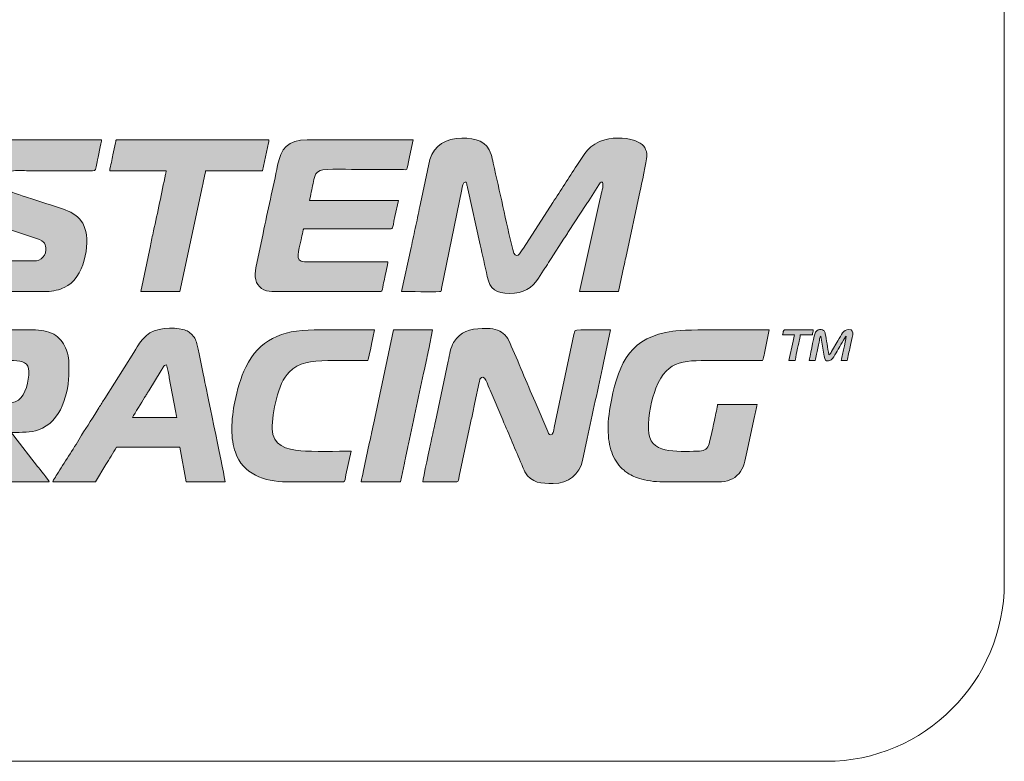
# Model space of a CAD drawing. Header units: millimetres. Extents: x 4 to 594, y -297 to -6.
# Tile 20 of 134: x 201 to 228, y -258 to -237. Entities that reach past the tile are written whole.
import ezdxf

# ---------------------------------------------------------------- set-up
doc = ezdxf.new("R2010")
doc.units = ezdxf.units.MM
doc.header["$MEASUREMENT"] = 0
doc.layers.add('Layer 1', color=7, linetype='Continuous', lineweight=0)

# ---------------------------------------------------------------- blocks, each defined once
blk = doc.blocks.new('Block_28')
at = {"layer": 'Layer 1', "true_color": 0x0d0a10, "transparency": 33554687}
h = blk.add_hatch(color=188, dxfattribs=at)
edge = h.paths.add_edge_path()
edge.add_spline(control_points=[(199.174, -241.668), (199.174, -242.009), (199.209, -242.255), (199.47, -242.462), (199.624, -242.585), (199.943, -242.671), (200.15, -242.74), (200.15, -242.74), (201.224, -243.098), (201.224, -243.098), (201.487, -243.184), (201.487, -243.263), (201.487, -243.419), (201.487, -243.524), (201.427, -243.623), (201.362, -243.668), (201.273, -243.728), (201.189, -243.727), (201.047, -243.727), (201.047, -243.727), (198.767, -243.727), (198.767, -243.727), (198.767, -243.727), (198.579, -244.586), (198.579, -244.586), (198.579, -244.586), (201.521, -244.587), (201.521, -244.587), (201.688, -244.587), (201.888, -244.528), (202.005, -244.476), (202.579, -244.22), (202.731, -243.244), (202.587, -242.814), (202.561, -242.735), (202.54, -242.688), (202.494, -242.621), (202.375, -242.446), (202.163, -242.335), (201.957, -242.267), (201.658, -242.167), (201.366, -242.074), (201.07, -241.975), (200.928, -241.927), (200.515, -241.814), (200.417, -241.736), (200.22, -241.578), (200.314, -241.314), (200.485, -241.227), (200.588, -241.174), (200.794, -241.194), (200.948, -241.194), (200.948, -241.194), (202.799, -241.195), (202.799, -241.195), (202.895, -241.195), (202.88, -241.182), (202.926, -240.947), (202.949, -240.826), (203.051, -240.409), (203.051, -240.324), (203.051, -240.324), (200.474, -240.324), (200.474, -240.324), (199.866, -240.324), (199.46, -240.508), (199.266, -241.099), (199.219, -241.243), (199.174, -241.483), (199.174, -241.668)], knot_values=[0, 0, 0, 0, 1, 1, 1, 2, 2, 2, 3, 3, 3, 4, 4, 4, 5, 5, 5, 6, 6, 6, 7, 7, 7, 8, 8, 8, 9, 9, 9, 10, 10, 10, 11, 11, 11, 12, 12, 12, 13, 13, 13, 14, 14, 14, 15, 15, 15, 16, 16, 16, 17, 17, 17, 18, 18, 18, 19, 19, 19, 20, 20, 20, 21, 21, 21, 22, 22, 22, 23, 23, 23, 23], degree=3, periodic=0)
h = blk.add_hatch(color=188, dxfattribs=at)
edge = h.paths.add_edge_path()
edge.add_spline(control_points=[(203.283, -241.194), (203.283, -241.194), (204.869, -241.194), (204.869, -241.194), (204.868, -241.236), (204.856, -241.265), (204.849, -241.296), (204.735, -241.822), (204.631, -242.369), (204.512, -242.886), (204.479, -243.028), (204.451, -243.161), (204.424, -243.304), (204.424, -243.304), (204.153, -244.586), (204.153, -244.586), (204.153, -244.586), (205.254, -244.586), (205.254, -244.586), (205.254, -244.586), (205.883, -241.624), (205.883, -241.624), (205.9, -241.543), (205.969, -241.254), (205.97, -241.194), (205.97, -241.194), (207.567, -241.194), (207.567, -241.194), (207.567, -241.194), (207.735, -240.414), (207.735, -240.414), (207.744, -240.378), (207.774, -240.324), (207.721, -240.324), (207.721, -240.324), (203.492, -240.324), (203.492, -240.324), (203.453, -240.324), (203.454, -240.369), (203.445, -240.41), (203.445, -240.41), (203.373, -240.745), (203.373, -240.745), (203.357, -240.823), (203.342, -240.89), (203.328, -240.964), (203.315, -241.029), (203.284, -241.127), (203.283, -241.194)], knot_values=[0, 0, 0, 0, 1, 1, 1, 2, 2, 2, 3, 3, 3, 4, 4, 4, 5, 5, 5, 6, 6, 6, 7, 7, 7, 8, 8, 8, 9, 9, 9, 10, 10, 10, 11, 11, 11, 12, 12, 12, 13, 13, 13, 14, 14, 14, 15, 15, 15, 16, 16, 16, 16], degree=3, periodic=0)
h = blk.add_hatch(color=188, dxfattribs=at)
edge = h.paths.add_edge_path()
edge.add_spline(control_points=[(207.832, -244.586), (207.832, -244.586), (210.894, -244.586), (210.894, -244.586), (210.936, -244.586), (210.942, -244.482), (210.959, -244.398), (210.974, -244.322), (210.989, -244.256), (211.005, -244.18), (211.021, -244.099), (211.092, -243.807), (211.092, -243.749), (211.092, -243.749), (208.746, -243.749), (208.746, -243.749), (208.455, -243.749), (208.596, -243.432), (208.653, -243.139), (208.669, -243.057), (208.688, -242.991), (208.703, -242.913), (208.722, -242.808), (208.689, -242.824), (208.889, -242.824), (208.889, -242.824), (211.081, -242.824), (211.081, -242.824), (211.268, -242.825), (211.196, -242.877), (211.29, -242.483), (211.29, -242.483), (211.389, -242.031), (211.389, -242.031), (211.389, -242.031), (208.889, -242.031), (208.889, -242.031), (208.907, -241.993), (208.926, -241.854), (208.94, -241.795), (208.959, -241.713), (208.973, -241.64), (208.989, -241.558), (209.022, -241.393), (209.042, -241.245), (209.19, -241.187), (209.326, -241.133), (210.096, -241.161), (210.321, -241.161), (210.706, -241.161), (211.092, -241.16), (211.477, -241.161), (211.651, -241.161), (211.611, -241.244), (211.699, -240.81), (211.699, -240.81), (211.797, -240.324), (211.797, -240.324), (211.797, -240.324), (208.823, -240.324), (208.823, -240.324), (208.279, -240.324), (208.087, -240.585), (207.996, -241.039), (207.869, -241.671), (207.715, -242.326), (207.588, -242.955), (207.588, -242.955), (207.385, -243.919), (207.385, -243.919), (207.361, -244.036), (207.351, -244.144), (207.379, -244.257), (207.43, -244.458), (207.625, -244.586), (207.832, -244.586)], knot_values=[0, 0, 0, 0, 1, 1, 1, 2, 2, 2, 3, 3, 3, 4, 4, 4, 5, 5, 5, 6, 6, 6, 7, 7, 7, 8, 8, 8, 9, 9, 9, 10, 10, 10, 11, 11, 11, 12, 12, 12, 13, 13, 13, 14, 14, 14, 15, 15, 15, 16, 16, 16, 17, 17, 17, 18, 18, 18, 19, 19, 19, 20, 20, 20, 21, 21, 21, 22, 22, 22, 23, 23, 23, 24, 24, 24, 25, 25, 25, 25], degree=3, periodic=0)
h = blk.add_hatch(color=188, dxfattribs=at)
edge = h.paths.add_edge_path()
edge.add_spline(control_points=[(211.477, -244.586), (211.704, -244.586), (212.326, -244.598), (212.536, -244.588), (212.606, -244.584), (212.588, -244.565), (212.6, -244.497), (212.6, -244.497), (213.162, -241.722), (213.162, -241.722), (213.175, -241.656), (213.193, -241.513), (213.262, -241.513), (213.3, -241.513), (213.302, -241.558), (213.31, -241.597), (213.319, -241.638), (213.323, -241.665), (213.332, -241.707), (213.332, -241.707), (213.683, -243.273), (213.683, -243.273), (213.746, -243.567), (213.819, -243.864), (213.879, -244.167), (213.949, -244.519), (214.137, -244.641), (214.506, -244.641), (214.909, -244.641), (215.121, -244.495), (215.321, -244.212), (215.321, -244.212), (215.461, -243.988), (215.461, -243.988), (215.485, -243.947), (215.507, -243.918), (215.531, -243.881), (215.579, -243.809), (215.625, -243.734), (215.674, -243.661), (215.674, -243.661), (216.024, -243.119), (216.024, -243.119), (216.049, -243.081), (216.069, -243.051), (216.095, -243.014), (216.12, -242.975), (216.136, -242.945), (216.163, -242.906), (216.163, -242.906), (216.658, -242.145), (216.658, -242.145), (216.682, -242.103), (216.7, -242.078), (216.727, -242.038), (216.727, -242.038), (217.011, -241.595), (217.011, -241.595), (217.037, -241.552), (217.052, -241.515), (217.117, -241.513), (217.149, -241.652), (217.088, -241.792), (217.05, -241.975), (217.05, -241.975), (216.467, -244.586), (216.467, -244.586), (216.467, -244.586), (217.568, -244.586), (217.568, -244.586), (217.568, -244.586), (217.718, -243.877), (217.718, -243.877), (217.737, -243.791), (217.75, -243.723), (217.767, -243.64), (217.767, -243.64), (218.171, -241.753), (218.171, -241.753), (218.198, -241.63), (218.361, -240.902), (218.361, -240.797), (218.361, -240.594), (218.278, -240.472), (218.119, -240.39), (217.87, -240.261), (217.465, -240.249), (217.185, -240.326), (216.737, -240.448), (216.601, -240.735), (216.39, -241.051), (216.166, -241.385), (215.943, -241.757), (215.72, -242.088), (215.72, -242.088), (214.894, -243.366), (214.894, -243.366), (214.81, -243.496), (214.679, -243.744), (214.596, -243.406), (214.404, -242.619), (214.232, -241.776), (214.046, -240.983), (214.026, -240.9), (214.013, -240.814), (213.99, -240.741), (213.876, -240.365), (213.566, -240.28), (213.163, -240.28), (212.743, -240.28), (212.377, -240.478), (212.27, -240.885), (212.27, -240.885), (212.006, -242.119), (212.006, -242.119), (211.958, -242.323), (211.922, -242.533), (211.874, -242.736), (211.85, -242.836), (211.829, -242.946), (211.809, -243.045), (211.788, -243.149), (211.763, -243.252), (211.743, -243.354), (211.743, -243.354), (211.477, -244.586), (211.477, -244.586)], knot_values=[0, 0, 0, 0, 1, 1, 1, 2, 2, 2, 3, 3, 3, 4, 4, 4, 5, 5, 5, 6, 6, 6, 7, 7, 7, 8, 8, 8, 9, 9, 9, 10, 10, 10, 11, 11, 11, 12, 12, 12, 13, 13, 13, 14, 14, 14, 15, 15, 15, 16, 16, 16, 17, 17, 17, 18, 18, 18, 19, 19, 19, 20, 20, 20, 21, 21, 21, 22, 22, 22, 23, 23, 23, 24, 24, 24, 25, 25, 25, 26, 26, 26, 27, 27, 27, 28, 28, 28, 29, 29, 29, 30, 30, 30, 31, 31, 31, 32, 32, 32, 33, 33, 33, 34, 34, 34, 35, 35, 35, 36, 36, 36, 37, 37, 37, 38, 38, 38, 39, 39, 39, 40, 40, 40, 41, 41, 41, 42, 42, 42, 42], degree=3, periodic=0)
h = blk.add_hatch(color=188, dxfattribs=at)
edge = h.paths.add_edge_path()
edge.add_spline(control_points=[(197.445, -249.928), (197.445, -249.928), (198.47, -249.929), (198.47, -249.929), (198.566, -249.931), (198.546, -249.962), (198.595, -249.713), (198.633, -249.519), (198.676, -249.342), (198.714, -249.149), (198.714, -249.149), (199.197, -246.878), (199.197, -246.878), (199.239, -246.673), (199.282, -246.525), (199.538, -246.525), (199.538, -246.525), (200.584, -246.525), (200.584, -246.525), (200.833, -246.525), (201.014, -246.583), (201.014, -246.833), (201.014, -247.086), (200.921, -247.492), (200.717, -247.638), (200.497, -247.795), (200.131, -247.691), (199.714, -247.748), (199.494, -247.778), (199.351, -247.868), (199.294, -248.065), (199.268, -248.153), (199.245, -248.271), (199.269, -248.369), (199.297, -248.481), (199.391, -248.642), (199.458, -248.731), (199.487, -248.77), (199.505, -248.802), (199.535, -248.841), (199.589, -248.914), (199.639, -248.985), (199.69, -249.061), (199.69, -249.061), (199.996, -249.492), (199.996, -249.492), (200.042, -249.559), (200.287, -249.887), (200.298, -249.928), (200.298, -249.928), (201.586, -249.928), (201.586, -249.928), (201.573, -249.88), (201.306, -249.553), (201.259, -249.495), (201.259, -249.495), (200.589, -248.635), (200.589, -248.635), (200.558, -248.594), (200.541, -248.592), (200.529, -248.541), (200.821, -248.541), (201.062, -248.545), (201.282, -248.468), (201.922, -248.245), (202.137, -247.435), (202.137, -246.822), (202.137, -246.583), (202.145, -246.465), (202.067, -246.232), (202.011, -246.064), (201.909, -245.917), (201.769, -245.824), (201.614, -245.721), (201.41, -245.666), (201.201, -245.666), (201.201, -245.666), (198.954, -245.666), (198.954, -245.666), (198.844, -245.666), (198.734, -245.691), (198.655, -245.719), (198.562, -245.753), (198.498, -245.797), (198.433, -245.861), (198.249, -246.045), (198.198, -246.372), (198.144, -246.651), (197.991, -247.431), (197.789, -248.254), (197.637, -249.03), (197.637, -249.03), (197.445, -249.928), (197.445, -249.928)], knot_values=[0, 0, 0, 0, 1, 1, 1, 2, 2, 2, 3, 3, 3, 4, 4, 4, 5, 5, 5, 6, 6, 6, 7, 7, 7, 8, 8, 8, 9, 9, 9, 10, 10, 10, 11, 11, 11, 12, 12, 12, 13, 13, 13, 14, 14, 14, 15, 15, 15, 16, 16, 16, 17, 17, 17, 18, 18, 18, 19, 19, 19, 20, 20, 20, 21, 21, 21, 22, 22, 22, 23, 23, 23, 24, 24, 24, 25, 25, 25, 26, 26, 26, 27, 27, 27, 28, 28, 28, 29, 29, 29, 30, 30, 30, 31, 31, 31, 31], degree=3, periodic=0)
h = blk.add_hatch(color=188, dxfattribs=at)
edge = h.paths.add_edge_path()
edge.add_spline(control_points=[(201.686, -249.928), (201.686, -249.928), (202.886, -249.928), (202.886, -249.928), (202.886, -249.928), (203.173, -249.444), (203.173, -249.444), (203.221, -249.364), (203.269, -249.289), (203.319, -249.205), (203.37, -249.12), (203.417, -249.038), (203.47, -248.959), (203.47, -248.959), (205.254, -248.959), (205.254, -248.959), (205.254, -248.959), (205.43, -249.928), (205.43, -249.928), (205.43, -249.928), (206.521, -249.928), (206.521, -249.928), (206.521, -249.826), (206.01, -247.417), (205.955, -247.135), (205.898, -246.852), (205.806, -246.372), (205.739, -246.095), (205.711, -245.979), (205.673, -245.88), (205.599, -245.806), (205.517, -245.725), (205.467, -245.684), (205.336, -245.65), (205.077, -245.582), (204.539, -245.603), (204.315, -245.817), (204.098, -246.025), (204.132, -246.025), (203.955, -246.294), (203.955, -246.294), (203.143, -247.586), (203.143, -247.586), (203.088, -247.679), (203.033, -247.757), (202.978, -247.85), (202.834, -248.094), (202.639, -248.375), (202.493, -248.621), (202.299, -248.95), (202.038, -249.327), (201.843, -249.657), (201.815, -249.705), (201.69, -249.879), (201.686, -249.928)], knot_values=[0, 0, 0, 0, 1, 1, 1, 2, 2, 2, 3, 3, 3, 4, 4, 4, 5, 5, 5, 6, 6, 6, 7, 7, 7, 8, 8, 8, 9, 9, 9, 10, 10, 10, 11, 11, 11, 12, 12, 12, 13, 13, 13, 14, 14, 14, 15, 15, 15, 16, 16, 16, 17, 17, 17, 18, 18, 18, 18], degree=3, periodic=0)
edge = h.paths.add_edge_path()
edge.add_spline(control_points=[(204.88, -246.646), (204.88, -246.646), (204.919, -246.827), (204.919, -246.827), (204.931, -246.895), (204.944, -246.956), (204.954, -247.013), (204.954, -247.013), (205.128, -247.939), (205.128, -247.939), (205.137, -247.981), (205.155, -248.098), (205.166, -248.122), (205.166, -248.122), (203.921, -248.122), (203.921, -248.122), (203.997, -247.979), (204.169, -247.716), (204.262, -247.56), (204.283, -247.524), (204.3, -247.501), (204.322, -247.465), (204.343, -247.429), (204.357, -247.403), (204.38, -247.369), (204.38, -247.369), (204.728, -246.803), (204.728, -246.803), (204.75, -246.768), (204.76, -246.739), (204.785, -246.705), (204.812, -246.669), (204.825, -246.647), (204.88, -246.646), (204.88, -246.646), (204.88, -246.646), (204.88, -246.646)], knot_values=[0, 0, 0, 0, 1, 1, 1, 2, 2, 2, 3, 3, 3, 4, 4, 4, 5, 5, 5, 6, 6, 6, 7, 7, 7, 8, 8, 8, 9, 9, 9, 10, 10, 10, 11, 11, 11, 12, 12, 12, 12], degree=3, periodic=0)
h = blk.add_hatch(color=188, dxfattribs=at)
edge = h.paths.add_edge_path()
edge.add_spline(control_points=[(206.708, -248.452), (206.708, -248.7), (206.747, -248.91), (206.811, -249.098), (207.019, -249.708), (207.62, -249.928), (208.25, -249.928), (208.25, -249.928), (209.847, -249.928), (209.847, -249.928), (209.888, -249.928), (209.897, -249.817), (209.914, -249.731), (209.914, -249.731), (210.056, -249.069), (210.056, -249.069), (209.709, -249.069), (208.947, -249.082), (208.647, -249.058), (208.256, -249.026), (207.843, -248.905), (207.843, -248.441), (207.843, -247.988), (207.994, -247.171), (208.319, -246.847), (208.592, -246.575), (208.923, -246.525), (209.407, -246.525), (209.781, -246.525), (210.156, -246.525), (210.53, -246.525), (210.551, -246.481), (210.649, -245.978), (210.671, -245.884), (210.671, -245.884), (210.717, -245.666), (210.717, -245.666), (210.152, -245.666), (209.587, -245.666), (209.021, -245.666), (208.084, -245.666), (207.484, -245.947), (207.101, -246.708), (206.96, -246.988), (206.859, -247.375), (206.795, -247.681), (206.747, -247.914), (206.708, -248.17), (206.708, -248.452)], knot_values=[0, 0, 0, 0, 1, 1, 1, 2, 2, 2, 3, 3, 3, 4, 4, 4, 5, 5, 5, 6, 6, 6, 7, 7, 7, 8, 8, 8, 9, 9, 9, 10, 10, 10, 11, 11, 11, 12, 12, 12, 13, 13, 13, 14, 14, 14, 15, 15, 15, 16, 16, 16, 16], degree=3, periodic=0)
h = blk.add_hatch(color=188, dxfattribs=at)
edge = h.paths.add_edge_path()
edge.add_spline(control_points=[(210.343, -249.928), (210.343, -249.928), (211.444, -249.928), (211.444, -249.928), (211.444, -249.928), (211.555, -249.4), (211.555, -249.4), (211.592, -249.224), (211.629, -249.047), (211.669, -248.865), (211.826, -248.161), (211.966, -247.445), (212.123, -246.741), (212.163, -246.558), (212.2, -246.382), (212.237, -246.205), (212.237, -246.205), (212.347, -245.666), (212.347, -245.666), (212.347, -245.666), (211.246, -245.666), (211.246, -245.666), (211.246, -245.666), (210.683, -248.319), (210.683, -248.319), (210.647, -248.496), (210.61, -248.672), (210.569, -248.855), (210.569, -248.855), (210.399, -249.654), (210.399, -249.654), (210.383, -249.736), (210.35, -249.847), (210.343, -249.928)], knot_values=[0, 0, 0, 0, 1, 1, 1, 2, 2, 2, 3, 3, 3, 4, 4, 4, 5, 5, 5, 6, 6, 6, 7, 7, 7, 8, 8, 8, 9, 9, 9, 10, 10, 10, 11, 11, 11, 11], degree=3, periodic=0)
h = blk.add_hatch(color=188, dxfattribs=at)
edge = h.paths.add_edge_path()
edge.add_spline(control_points=[(212.072, -249.928), (212.072, -249.928), (213.03, -249.928), (213.03, -249.928), (213.074, -249.928), (213.073, -249.855), (213.092, -249.77), (213.092, -249.77), (213.373, -248.453), (213.373, -248.453), (213.398, -248.33), (213.427, -248.208), (213.452, -248.081), (213.476, -247.959), (213.503, -247.829), (213.533, -247.699), (213.533, -247.699), (213.653, -247.137), (213.653, -247.137), (213.661, -247.1), (213.662, -247.079), (213.676, -247.05), (213.782, -246.832), (213.911, -247.241), (213.96, -247.357), (213.96, -247.357), (214.315, -248.192), (214.315, -248.192), (214.493, -248.592), (214.671, -249.039), (214.848, -249.443), (214.877, -249.51), (214.904, -249.584), (214.939, -249.649), (215.114, -249.975), (215.415, -249.972), (215.729, -249.972), (216.162, -249.972), (216.461, -249.724), (216.557, -249.325), (216.557, -249.325), (216.686, -248.716), (216.686, -248.716), (216.828, -248.011), (216.998, -247.296), (217.14, -246.592), (217.14, -246.592), (217.337, -245.666), (217.337, -245.666), (217.282, -245.666), (216.37, -245.652), (216.345, -245.676), (216.332, -245.689), (216.319, -245.772), (216.315, -245.79), (216.315, -245.79), (215.761, -248.407), (215.761, -248.407), (215.743, -248.495), (215.736, -248.607), (215.652, -248.607), (215.608, -248.607), (215.592, -248.551), (215.578, -248.516), (215.578, -248.516), (215.222, -247.682), (215.222, -247.682), (214.98, -247.131), (214.753, -246.562), (214.51, -246.015), (214.466, -245.915), (214.45, -245.879), (214.377, -245.806), (214.314, -245.743), (214.258, -245.708), (214.166, -245.675), (214.084, -245.646), (213.992, -245.622), (213.878, -245.622), (213.878, -245.622), (213.736, -245.621), (213.736, -245.621), (213.397, -245.639), (213.132, -245.693), (212.937, -246.013), (212.848, -246.161), (212.826, -246.349), (212.783, -246.542), (212.783, -246.542), (212.424, -248.231), (212.424, -248.231), (212.386, -248.418), (212.341, -248.609), (212.304, -248.795), (212.285, -248.892), (212.072, -249.838), (212.072, -249.928)], knot_values=[0, 0, 0, 0, 1, 1, 1, 2, 2, 2, 3, 3, 3, 4, 4, 4, 5, 5, 5, 6, 6, 6, 7, 7, 7, 8, 8, 8, 9, 9, 9, 10, 10, 10, 11, 11, 11, 12, 12, 12, 13, 13, 13, 14, 14, 14, 15, 15, 15, 16, 16, 16, 17, 17, 17, 18, 18, 18, 19, 19, 19, 20, 20, 20, 21, 21, 21, 22, 22, 22, 23, 23, 23, 24, 24, 24, 25, 25, 25, 26, 26, 26, 27, 27, 27, 28, 28, 28, 29, 29, 29, 30, 30, 30, 31, 31, 31, 32, 32, 32, 32], degree=3, periodic=0)
h = blk.add_hatch(color=188, dxfattribs=at)
edge = h.paths.add_edge_path()
edge.add_spline(control_points=[(217.271, -248.452), (217.271, -248.557), (217.283, -248.7), (217.299, -248.799), (217.318, -248.918), (217.34, -248.997), (217.374, -249.098), (217.432, -249.27), (217.539, -249.441), (217.67, -249.562), (217.692, -249.583), (217.697, -249.583), (217.719, -249.601), (217.744, -249.623), (217.743, -249.626), (217.773, -249.647), (217.911, -249.742), (217.994, -249.778), (218.151, -249.831), (218.336, -249.893), (218.564, -249.928), (218.813, -249.928), (218.813, -249.928), (220.366, -249.928), (220.366, -249.928), (220.62, -249.928), (220.792, -249.861), (220.947, -249.695), (221.073, -249.561), (221.125, -249.311), (221.167, -249.099), (221.167, -249.099), (221.382, -248.092), (221.382, -248.092), (221.392, -248.039), (221.405, -247.989), (221.417, -247.928), (221.427, -247.877), (221.439, -247.795), (221.456, -247.759), (221.456, -247.759), (220.344, -247.759), (220.344, -247.759), (220.344, -247.814), (220.284, -248.066), (220.268, -248.145), (220.243, -248.269), (220.129, -248.827), (220.094, -248.908), (220.043, -249.026), (219.946, -249.069), (219.782, -249.069), (219.201, -249.069), (218.405, -249.165), (218.405, -248.452), (218.405, -248.058), (218.491, -247.605), (218.615, -247.296), (218.95, -246.457), (219.448, -246.525), (220.355, -246.525), (220.773, -246.525), (221.192, -246.525), (221.611, -246.525), (221.627, -246.49), (221.649, -246.373), (221.659, -246.32), (221.659, -246.32), (221.798, -245.666), (221.798, -245.666), (221.319, -245.666), (219.483, -245.642), (219.088, -245.698), (217.923, -245.863), (217.581, -246.544), (217.364, -247.631), (217.315, -247.872), (217.271, -248.197), (217.271, -248.452)], knot_values=[0, 0, 0, 0, 1, 1, 1, 2, 2, 2, 3, 3, 3, 4, 4, 4, 5, 5, 5, 6, 6, 6, 7, 7, 7, 8, 8, 8, 9, 9, 9, 10, 10, 10, 11, 11, 11, 12, 12, 12, 13, 13, 13, 14, 14, 14, 15, 15, 15, 16, 16, 16, 17, 17, 17, 18, 18, 18, 19, 19, 19, 20, 20, 20, 21, 21, 21, 22, 22, 22, 23, 23, 23, 24, 24, 24, 25, 25, 25, 26, 26, 26, 26], degree=3, periodic=0)
h = blk.add_hatch(color=188, dxfattribs=at)
edge = h.paths.add_edge_path()
edge.add_spline(control_points=[(222.172, -245.798), (222.172, -245.798), (222.503, -245.798), (222.503, -245.798), (222.498, -245.857), (222.477, -245.918), (222.465, -245.981), (222.465, -245.981), (222.349, -246.525), (222.349, -246.525), (222.349, -246.525), (222.525, -246.525), (222.525, -246.525), (222.525, -246.465), (222.615, -246.077), (222.634, -245.984), (222.646, -245.925), (222.668, -245.863), (222.668, -245.798), (222.668, -245.798), (223.009, -245.798), (223.009, -245.798), (223.013, -245.751), (223.03, -245.716), (223.031, -245.666), (223.031, -245.666), (222.227, -245.666), (222.227, -245.666), (222.183, -245.666), (222.19, -245.723), (222.172, -245.798)], knot_values=[0, 0, 0, 0, 1, 1, 1, 2, 2, 2, 3, 3, 3, 4, 4, 4, 5, 5, 5, 6, 6, 6, 7, 7, 7, 8, 8, 8, 9, 9, 9, 10, 10, 10, 10], degree=3, periodic=0)
h = blk.add_hatch(color=188, dxfattribs=at)
edge = h.paths.add_edge_path()
edge.add_spline(control_points=[(222.921, -246.525), (222.921, -246.525), (223.086, -246.525), (223.086, -246.525), (223.091, -246.475), (223.11, -246.402), (223.12, -246.349), (223.132, -246.293), (223.144, -246.241), (223.157, -246.177), (223.17, -246.114), (223.183, -246.057), (223.194, -246.005), (223.21, -245.931), (223.208, -245.866), (223.241, -245.842), (223.241, -245.842), (223.34, -246.404), (223.34, -246.404), (223.356, -246.507), (223.369, -246.536), (223.461, -246.536), (223.567, -246.536), (223.656, -246.326), (223.727, -246.208), (223.762, -246.151), (223.924, -245.866), (223.957, -245.842), (223.957, -245.899), (223.903, -246.117), (223.888, -246.181), (223.862, -246.292), (223.84, -246.412), (223.813, -246.525), (223.813, -246.525), (223.979, -246.525), (223.979, -246.525), (223.994, -246.493), (224.015, -246.384), (224.024, -246.339), (224.037, -246.272), (224.053, -246.205), (224.066, -246.139), (224.116, -245.885), (224.223, -245.655), (224.034, -245.655), (223.871, -245.655), (223.827, -245.795), (223.722, -245.971), (223.722, -245.971), (223.544, -246.267), (223.544, -246.267), (223.524, -246.301), (223.511, -246.346), (223.472, -246.36), (223.43, -246.178), (223.404, -245.933), (223.368, -245.77), (223.362, -245.742), (223.352, -245.708), (223.337, -245.691), (223.303, -245.653), (223.118, -245.599), (223.073, -245.784), (223.049, -245.881), (222.921, -246.464), (222.921, -246.525)], knot_values=[0, 0, 0, 0, 1, 1, 1, 2, 2, 2, 3, 3, 3, 4, 4, 4, 5, 5, 5, 6, 6, 6, 7, 7, 7, 8, 8, 8, 9, 9, 9, 10, 10, 10, 11, 11, 11, 12, 12, 12, 13, 13, 13, 14, 14, 14, 15, 15, 15, 16, 16, 16, 17, 17, 17, 18, 18, 18, 19, 19, 19, 20, 20, 20, 21, 21, 21, 22, 22, 22, 22], degree=3, periodic=0)
at = {"layer": 'Layer 1'}
for points, knots in [([(199.174, -241.668), (199.174, -242.009), (199.209, -242.255), (199.47, -242.462), (199.624, -242.585), (199.943, -242.671), (200.15, -242.74), (200.15, -242.74), (201.224, -243.098), (201.224, -243.098), (201.487, -243.184), (201.487, -243.263), (201.487, -243.419), (201.487, -243.524), (201.427, -243.623), (201.362, -243.668), (201.273, -243.728), (201.189, -243.727), (201.047, -243.727), (201.047, -243.727), (198.767, -243.727), (198.767, -243.727), (198.767, -243.727), (198.579, -244.586), (198.579, -244.586), (198.579, -244.586), (201.521, -244.587), (201.521, -244.587), (201.688, -244.587), (201.888, -244.528), (202.005, -244.476), (202.579, -244.22), (202.731, -243.244), (202.587, -242.814), (202.561, -242.735), (202.54, -242.688), (202.494, -242.621), (202.375, -242.446), (202.163, -242.335), (201.957, -242.267), (201.658, -242.167), (201.366, -242.074), (201.07, -241.975), (200.928, -241.927), (200.515, -241.814), (200.417, -241.736), (200.22, -241.578), (200.314, -241.314), (200.485, -241.227), (200.588, -241.174), (200.794, -241.194), (200.948, -241.194), (200.948, -241.194), (202.799, -241.195), (202.799, -241.195), (202.895, -241.195), (202.88, -241.182), (202.926, -240.947), (202.949, -240.826), (203.051, -240.409), (203.051, -240.324), (203.051, -240.324), (200.474, -240.324), (200.474, -240.324), (199.866, -240.324), (199.46, -240.508), (199.266, -241.099), (199.219, -241.243), (199.174, -241.483), (199.174, -241.668)], [0, 0, 0, 0, 1, 1, 1, 2, 2, 2, 3, 3, 3, 4, 4, 4, 5, 5, 5, 6, 6, 6, 7, 7, 7, 8, 8, 8, 9, 9, 9, 10, 10, 10, 11, 11, 11, 12, 12, 12, 13, 13, 13, 14, 14, 14, 15, 15, 15, 16, 16, 16, 17, 17, 17, 18, 18, 18, 19, 19, 19, 20, 20, 20, 21, 21, 21, 22, 22, 22, 23, 23, 23, 23]), ([(203.283, -241.194), (203.283, -241.194), (204.869, -241.194), (204.869, -241.194), (204.868, -241.236), (204.856, -241.265), (204.849, -241.296), (204.735, -241.822), (204.631, -242.369), (204.512, -242.886), (204.479, -243.028), (204.451, -243.161), (204.424, -243.304), (204.424, -243.304), (204.153, -244.586), (204.153, -244.586), (204.153, -244.586), (205.254, -244.586), (205.254, -244.586), (205.254, -244.586), (205.883, -241.624), (205.883, -241.624), (205.9, -241.543), (205.969, -241.254), (205.97, -241.194), (205.97, -241.194), (207.567, -241.194), (207.567, -241.194), (207.567, -241.194), (207.735, -240.414), (207.735, -240.414), (207.744, -240.378), (207.774, -240.324), (207.721, -240.324), (207.721, -240.324), (203.492, -240.324), (203.492, -240.324), (203.453, -240.324), (203.454, -240.369), (203.445, -240.41), (203.445, -240.41), (203.373, -240.745), (203.373, -240.745), (203.357, -240.823), (203.342, -240.89), (203.328, -240.964), (203.315, -241.029), (203.284, -241.127), (203.283, -241.194)], [0, 0, 0, 0, 1, 1, 1, 2, 2, 2, 3, 3, 3, 4, 4, 4, 5, 5, 5, 6, 6, 6, 7, 7, 7, 8, 8, 8, 9, 9, 9, 10, 10, 10, 11, 11, 11, 12, 12, 12, 13, 13, 13, 14, 14, 14, 15, 15, 15, 16, 16, 16, 16]), ([(207.832, -244.586), (207.832, -244.586), (210.894, -244.586), (210.894, -244.586), (210.936, -244.586), (210.942, -244.482), (210.959, -244.398), (210.974, -244.322), (210.989, -244.256), (211.005, -244.18), (211.021, -244.099), (211.092, -243.807), (211.092, -243.749), (211.092, -243.749), (208.746, -243.749), (208.746, -243.749), (208.455, -243.749), (208.596, -243.432), (208.653, -243.139), (208.669, -243.057), (208.688, -242.991), (208.703, -242.913), (208.722, -242.808), (208.689, -242.824), (208.889, -242.824), (208.889, -242.824), (211.081, -242.824), (211.081, -242.824), (211.268, -242.825), (211.196, -242.877), (211.29, -242.483), (211.29, -242.483), (211.389, -242.031), (211.389, -242.031), (211.389, -242.031), (208.889, -242.031), (208.889, -242.031), (208.907, -241.993), (208.926, -241.854), (208.94, -241.795), (208.959, -241.713), (208.973, -241.64), (208.989, -241.558), (209.022, -241.393), (209.042, -241.245), (209.19, -241.187), (209.326, -241.133), (210.096, -241.161), (210.321, -241.161), (210.706, -241.161), (211.092, -241.16), (211.477, -241.161), (211.651, -241.161), (211.611, -241.244), (211.699, -240.81), (211.699, -240.81), (211.797, -240.324), (211.797, -240.324), (211.797, -240.324), (208.823, -240.324), (208.823, -240.324), (208.279, -240.324), (208.087, -240.585), (207.996, -241.039), (207.869, -241.671), (207.715, -242.326), (207.588, -242.955), (207.588, -242.955), (207.385, -243.919), (207.385, -243.919), (207.361, -244.036), (207.351, -244.144), (207.379, -244.257), (207.43, -244.458), (207.625, -244.586), (207.832, -244.586)], [0, 0, 0, 0, 1, 1, 1, 2, 2, 2, 3, 3, 3, 4, 4, 4, 5, 5, 5, 6, 6, 6, 7, 7, 7, 8, 8, 8, 9, 9, 9, 10, 10, 10, 11, 11, 11, 12, 12, 12, 13, 13, 13, 14, 14, 14, 15, 15, 15, 16, 16, 16, 17, 17, 17, 18, 18, 18, 19, 19, 19, 20, 20, 20, 21, 21, 21, 22, 22, 22, 23, 23, 23, 24, 24, 24, 25, 25, 25, 25]), ([(211.477, -244.586), (211.704, -244.586), (212.326, -244.598), (212.536, -244.588), (212.606, -244.584), (212.588, -244.565), (212.6, -244.497), (212.6, -244.497), (213.162, -241.722), (213.162, -241.722), (213.175, -241.656), (213.193, -241.513), (213.262, -241.513), (213.3, -241.513), (213.302, -241.558), (213.31, -241.597), (213.319, -241.638), (213.323, -241.665), (213.332, -241.707), (213.332, -241.707), (213.683, -243.273), (213.683, -243.273), (213.746, -243.567), (213.819, -243.864), (213.879, -244.167), (213.949, -244.519), (214.137, -244.641), (214.506, -244.641), (214.909, -244.641), (215.121, -244.495), (215.321, -244.212), (215.321, -244.212), (215.461, -243.988), (215.461, -243.988), (215.485, -243.947), (215.507, -243.918), (215.531, -243.881), (215.579, -243.809), (215.625, -243.734), (215.674, -243.661), (215.674, -243.661), (216.024, -243.119), (216.024, -243.119), (216.049, -243.081), (216.069, -243.051), (216.095, -243.014), (216.12, -242.975), (216.136, -242.945), (216.163, -242.906), (216.163, -242.906), (216.658, -242.145), (216.658, -242.145), (216.682, -242.103), (216.7, -242.078), (216.727, -242.038), (216.727, -242.038), (217.011, -241.595), (217.011, -241.595), (217.037, -241.552), (217.052, -241.515), (217.117, -241.513), (217.149, -241.652), (217.088, -241.792), (217.05, -241.975), (217.05, -241.975), (216.467, -244.586), (216.467, -244.586), (216.467, -244.586), (217.568, -244.586), (217.568, -244.586), (217.568, -244.586), (217.718, -243.877), (217.718, -243.877), (217.737, -243.791), (217.75, -243.723), (217.767, -243.64), (217.767, -243.64), (218.171, -241.753), (218.171, -241.753), (218.198, -241.63), (218.361, -240.902), (218.361, -240.797), (218.361, -240.594), (218.278, -240.472), (218.119, -240.39), (217.87, -240.261), (217.465, -240.249), (217.185, -240.326), (216.737, -240.448), (216.601, -240.735), (216.39, -241.051), (216.166, -241.385), (215.943, -241.757), (215.72, -242.088), (215.72, -242.088), (214.894, -243.366), (214.894, -243.366), (214.81, -243.496), (214.679, -243.744), (214.596, -243.406), (214.404, -242.619), (214.232, -241.776), (214.046, -240.983), (214.026, -240.9), (214.013, -240.814), (213.99, -240.741), (213.876, -240.365), (213.566, -240.28), (213.163, -240.28), (212.743, -240.28), (212.377, -240.478), (212.27, -240.885), (212.27, -240.885), (212.006, -242.119), (212.006, -242.119), (211.958, -242.323), (211.922, -242.533), (211.874, -242.736), (211.85, -242.836), (211.829, -242.946), (211.809, -243.045), (211.788, -243.149), (211.763, -243.252), (211.743, -243.354), (211.743, -243.354), (211.477, -244.586), (211.477, -244.586)], [0, 0, 0, 0, 1, 1, 1, 2, 2, 2, 3, 3, 3, 4, 4, 4, 5, 5, 5, 6, 6, 6, 7, 7, 7, 8, 8, 8, 9, 9, 9, 10, 10, 10, 11, 11, 11, 12, 12, 12, 13, 13, 13, 14, 14, 14, 15, 15, 15, 16, 16, 16, 17, 17, 17, 18, 18, 18, 19, 19, 19, 20, 20, 20, 21, 21, 21, 22, 22, 22, 23, 23, 23, 24, 24, 24, 25, 25, 25, 26, 26, 26, 27, 27, 27, 28, 28, 28, 29, 29, 29, 30, 30, 30, 31, 31, 31, 32, 32, 32, 33, 33, 33, 34, 34, 34, 35, 35, 35, 36, 36, 36, 37, 37, 37, 38, 38, 38, 39, 39, 39, 40, 40, 40, 41, 41, 41, 42, 42, 42, 42]), ([(197.445, -249.928), (197.445, -249.928), (198.47, -249.929), (198.47, -249.929), (198.566, -249.931), (198.546, -249.962), (198.595, -249.713), (198.633, -249.519), (198.676, -249.342), (198.714, -249.149), (198.714, -249.149), (199.197, -246.878), (199.197, -246.878), (199.239, -246.673), (199.282, -246.525), (199.538, -246.525), (199.538, -246.525), (200.584, -246.525), (200.584, -246.525), (200.833, -246.525), (201.014, -246.583), (201.014, -246.833), (201.014, -247.086), (200.921, -247.492), (200.717, -247.638), (200.497, -247.795), (200.131, -247.691), (199.714, -247.748), (199.494, -247.778), (199.351, -247.868), (199.294, -248.065), (199.268, -248.153), (199.245, -248.271), (199.269, -248.369), (199.297, -248.481), (199.391, -248.642), (199.458, -248.731), (199.487, -248.77), (199.505, -248.802), (199.535, -248.841), (199.589, -248.914), (199.639, -248.985), (199.69, -249.061), (199.69, -249.061), (199.996, -249.492), (199.996, -249.492), (200.042, -249.559), (200.287, -249.887), (200.298, -249.928), (200.298, -249.928), (201.586, -249.928), (201.586, -249.928), (201.573, -249.88), (201.306, -249.553), (201.259, -249.495), (201.259, -249.495), (200.589, -248.635), (200.589, -248.635), (200.558, -248.594), (200.541, -248.592), (200.529, -248.541), (200.821, -248.541), (201.062, -248.545), (201.282, -248.468), (201.922, -248.245), (202.137, -247.435), (202.137, -246.822), (202.137, -246.583), (202.145, -246.465), (202.067, -246.232), (202.011, -246.064), (201.909, -245.917), (201.769, -245.824), (201.614, -245.721), (201.41, -245.666), (201.201, -245.666), (201.201, -245.666), (198.954, -245.666), (198.954, -245.666), (198.844, -245.666), (198.734, -245.691), (198.655, -245.719), (198.562, -245.753), (198.498, -245.797), (198.433, -245.861), (198.249, -246.045), (198.198, -246.372), (198.144, -246.651), (197.991, -247.431), (197.789, -248.254), (197.637, -249.03), (197.637, -249.03), (197.445, -249.928), (197.445, -249.928)], [0, 0, 0, 0, 1, 1, 1, 2, 2, 2, 3, 3, 3, 4, 4, 4, 5, 5, 5, 6, 6, 6, 7, 7, 7, 8, 8, 8, 9, 9, 9, 10, 10, 10, 11, 11, 11, 12, 12, 12, 13, 13, 13, 14, 14, 14, 15, 15, 15, 16, 16, 16, 17, 17, 17, 18, 18, 18, 19, 19, 19, 20, 20, 20, 21, 21, 21, 22, 22, 22, 23, 23, 23, 24, 24, 24, 25, 25, 25, 26, 26, 26, 27, 27, 27, 28, 28, 28, 29, 29, 29, 30, 30, 30, 31, 31, 31, 31]), ([(201.686, -249.928), (201.686, -249.928), (202.886, -249.928), (202.886, -249.928), (202.886, -249.928), (203.173, -249.444), (203.173, -249.444), (203.221, -249.364), (203.269, -249.289), (203.319, -249.205), (203.37, -249.12), (203.417, -249.038), (203.47, -248.959), (203.47, -248.959), (205.254, -248.959), (205.254, -248.959), (205.254, -248.959), (205.43, -249.928), (205.43, -249.928), (205.43, -249.928), (206.521, -249.928), (206.521, -249.928), (206.521, -249.826), (206.01, -247.417), (205.955, -247.135), (205.898, -246.852), (205.806, -246.372), (205.739, -246.095), (205.711, -245.979), (205.673, -245.88), (205.599, -245.806), (205.517, -245.725), (205.467, -245.684), (205.336, -245.65), (205.077, -245.582), (204.539, -245.603), (204.315, -245.817), (204.098, -246.025), (204.132, -246.025), (203.955, -246.294), (203.955, -246.294), (203.143, -247.586), (203.143, -247.586), (203.088, -247.679), (203.033, -247.757), (202.978, -247.85), (202.834, -248.094), (202.639, -248.375), (202.493, -248.621), (202.299, -248.95), (202.038, -249.327), (201.843, -249.657), (201.815, -249.705), (201.69, -249.879), (201.686, -249.928)], [0, 0, 0, 0, 1, 1, 1, 2, 2, 2, 3, 3, 3, 4, 4, 4, 5, 5, 5, 6, 6, 6, 7, 7, 7, 8, 8, 8, 9, 9, 9, 10, 10, 10, 11, 11, 11, 12, 12, 12, 13, 13, 13, 14, 14, 14, 15, 15, 15, 16, 16, 16, 17, 17, 17, 18, 18, 18, 18]), ([(206.708, -248.452), (206.708, -248.7), (206.747, -248.91), (206.811, -249.098), (207.019, -249.708), (207.62, -249.928), (208.25, -249.928), (208.25, -249.928), (209.847, -249.928), (209.847, -249.928), (209.888, -249.928), (209.897, -249.817), (209.914, -249.731), (209.914, -249.731), (210.056, -249.069), (210.056, -249.069), (209.709, -249.069), (208.947, -249.082), (208.647, -249.058), (208.256, -249.026), (207.843, -248.905), (207.843, -248.441), (207.843, -247.988), (207.994, -247.171), (208.319, -246.847), (208.592, -246.575), (208.923, -246.525), (209.407, -246.525), (209.781, -246.525), (210.156, -246.525), (210.53, -246.525), (210.551, -246.481), (210.649, -245.978), (210.671, -245.884), (210.671, -245.884), (210.717, -245.666), (210.717, -245.666), (210.152, -245.666), (209.587, -245.666), (209.021, -245.666), (208.084, -245.666), (207.484, -245.947), (207.101, -246.708), (206.96, -246.988), (206.859, -247.375), (206.795, -247.681), (206.747, -247.914), (206.708, -248.17), (206.708, -248.452)], [0, 0, 0, 0, 1, 1, 1, 2, 2, 2, 3, 3, 3, 4, 4, 4, 5, 5, 5, 6, 6, 6, 7, 7, 7, 8, 8, 8, 9, 9, 9, 10, 10, 10, 11, 11, 11, 12, 12, 12, 13, 13, 13, 14, 14, 14, 15, 15, 15, 16, 16, 16, 16]), ([(210.343, -249.928), (210.343, -249.928), (211.444, -249.928), (211.444, -249.928), (211.444, -249.928), (211.555, -249.4), (211.555, -249.4), (211.592, -249.224), (211.629, -249.047), (211.669, -248.865), (211.826, -248.161), (211.966, -247.445), (212.123, -246.741), (212.163, -246.558), (212.2, -246.382), (212.237, -246.205), (212.237, -246.205), (212.347, -245.666), (212.347, -245.666), (212.347, -245.666), (211.246, -245.666), (211.246, -245.666), (211.246, -245.666), (210.683, -248.319), (210.683, -248.319), (210.647, -248.496), (210.61, -248.672), (210.569, -248.855), (210.569, -248.855), (210.399, -249.654), (210.399, -249.654), (210.383, -249.736), (210.35, -249.847), (210.343, -249.928)], [0, 0, 0, 0, 1, 1, 1, 2, 2, 2, 3, 3, 3, 4, 4, 4, 5, 5, 5, 6, 6, 6, 7, 7, 7, 8, 8, 8, 9, 9, 9, 10, 10, 10, 11, 11, 11, 11]), ([(212.072, -249.928), (212.072, -249.928), (213.03, -249.928), (213.03, -249.928), (213.074, -249.928), (213.073, -249.855), (213.092, -249.77), (213.092, -249.77), (213.373, -248.453), (213.373, -248.453), (213.398, -248.33), (213.427, -248.208), (213.452, -248.081), (213.476, -247.959), (213.503, -247.829), (213.533, -247.699), (213.533, -247.699), (213.653, -247.137), (213.653, -247.137), (213.661, -247.1), (213.662, -247.079), (213.676, -247.05), (213.782, -246.832), (213.911, -247.241), (213.96, -247.357), (213.96, -247.357), (214.315, -248.192), (214.315, -248.192), (214.493, -248.592), (214.671, -249.039), (214.848, -249.443), (214.877, -249.51), (214.904, -249.584), (214.939, -249.649), (215.114, -249.975), (215.415, -249.972), (215.729, -249.972), (216.162, -249.972), (216.461, -249.724), (216.557, -249.325), (216.557, -249.325), (216.686, -248.716), (216.686, -248.716), (216.828, -248.011), (216.998, -247.296), (217.14, -246.592), (217.14, -246.592), (217.337, -245.666), (217.337, -245.666), (217.282, -245.666), (216.37, -245.652), (216.345, -245.676), (216.332, -245.689), (216.319, -245.772), (216.315, -245.79), (216.315, -245.79), (215.761, -248.407), (215.761, -248.407), (215.743, -248.495), (215.736, -248.607), (215.652, -248.607), (215.608, -248.607), (215.592, -248.551), (215.578, -248.516), (215.578, -248.516), (215.222, -247.682), (215.222, -247.682), (214.98, -247.131), (214.753, -246.562), (214.51, -246.015), (214.466, -245.915), (214.45, -245.879), (214.377, -245.806), (214.314, -245.743), (214.258, -245.708), (214.166, -245.675), (214.084, -245.646), (213.992, -245.622), (213.878, -245.622), (213.878, -245.622), (213.736, -245.621), (213.736, -245.621), (213.397, -245.639), (213.132, -245.693), (212.937, -246.013), (212.848, -246.161), (212.826, -246.349), (212.783, -246.542), (212.783, -246.542), (212.424, -248.231), (212.424, -248.231), (212.386, -248.418), (212.341, -248.609), (212.304, -248.795), (212.285, -248.892), (212.072, -249.838), (212.072, -249.928)], [0, 0, 0, 0, 1, 1, 1, 2, 2, 2, 3, 3, 3, 4, 4, 4, 5, 5, 5, 6, 6, 6, 7, 7, 7, 8, 8, 8, 9, 9, 9, 10, 10, 10, 11, 11, 11, 12, 12, 12, 13, 13, 13, 14, 14, 14, 15, 15, 15, 16, 16, 16, 17, 17, 17, 18, 18, 18, 19, 19, 19, 20, 20, 20, 21, 21, 21, 22, 22, 22, 23, 23, 23, 24, 24, 24, 25, 25, 25, 26, 26, 26, 27, 27, 27, 28, 28, 28, 29, 29, 29, 30, 30, 30, 31, 31, 31, 32, 32, 32, 32]), ([(217.271, -248.452), (217.271, -248.557), (217.283, -248.7), (217.299, -248.799), (217.318, -248.918), (217.34, -248.997), (217.374, -249.098), (217.432, -249.27), (217.539, -249.441), (217.67, -249.562), (217.692, -249.583), (217.697, -249.583), (217.719, -249.601), (217.744, -249.623), (217.743, -249.626), (217.773, -249.647), (217.911, -249.742), (217.994, -249.778), (218.151, -249.831), (218.336, -249.893), (218.564, -249.928), (218.813, -249.928), (218.813, -249.928), (220.366, -249.928), (220.366, -249.928), (220.62, -249.928), (220.792, -249.861), (220.947, -249.695), (221.073, -249.561), (221.125, -249.311), (221.167, -249.099), (221.167, -249.099), (221.382, -248.092), (221.382, -248.092), (221.392, -248.039), (221.405, -247.989), (221.417, -247.928), (221.427, -247.877), (221.439, -247.795), (221.456, -247.759), (221.456, -247.759), (220.344, -247.759), (220.344, -247.759), (220.344, -247.814), (220.284, -248.066), (220.268, -248.145), (220.243, -248.269), (220.129, -248.827), (220.094, -248.908), (220.043, -249.026), (219.946, -249.069), (219.782, -249.069), (219.201, -249.069), (218.405, -249.165), (218.405, -248.452), (218.405, -248.058), (218.491, -247.605), (218.615, -247.296), (218.95, -246.457), (219.448, -246.525), (220.355, -246.525), (220.773, -246.525), (221.192, -246.525), (221.611, -246.525), (221.627, -246.49), (221.649, -246.373), (221.659, -246.32), (221.659, -246.32), (221.798, -245.666), (221.798, -245.666), (221.319, -245.666), (219.483, -245.642), (219.088, -245.698), (217.923, -245.863), (217.581, -246.544), (217.364, -247.631), (217.315, -247.872), (217.271, -248.197), (217.271, -248.452)], [0, 0, 0, 0, 1, 1, 1, 2, 2, 2, 3, 3, 3, 4, 4, 4, 5, 5, 5, 6, 6, 6, 7, 7, 7, 8, 8, 8, 9, 9, 9, 10, 10, 10, 11, 11, 11, 12, 12, 12, 13, 13, 13, 14, 14, 14, 15, 15, 15, 16, 16, 16, 17, 17, 17, 18, 18, 18, 19, 19, 19, 20, 20, 20, 21, 21, 21, 22, 22, 22, 23, 23, 23, 24, 24, 24, 25, 25, 25, 26, 26, 26, 26]), ([(222.172, -245.798), (222.172, -245.798), (222.503, -245.798), (222.503, -245.798), (222.498, -245.857), (222.477, -245.918), (222.465, -245.981), (222.465, -245.981), (222.349, -246.525), (222.349, -246.525), (222.349, -246.525), (222.525, -246.525), (222.525, -246.525), (222.525, -246.465), (222.615, -246.077), (222.634, -245.984), (222.646, -245.925), (222.668, -245.863), (222.668, -245.798), (222.668, -245.798), (223.009, -245.798), (223.009, -245.798), (223.013, -245.751), (223.03, -245.716), (223.031, -245.666), (223.031, -245.666), (222.227, -245.666), (222.227, -245.666), (222.183, -245.666), (222.19, -245.723), (222.172, -245.798)], [0, 0, 0, 0, 1, 1, 1, 2, 2, 2, 3, 3, 3, 4, 4, 4, 5, 5, 5, 6, 6, 6, 7, 7, 7, 8, 8, 8, 9, 9, 9, 10, 10, 10, 10]), ([(222.921, -246.525), (222.921, -246.525), (223.086, -246.525), (223.086, -246.525), (223.091, -246.475), (223.11, -246.402), (223.12, -246.349), (223.132, -246.293), (223.144, -246.241), (223.157, -246.177), (223.17, -246.114), (223.183, -246.057), (223.194, -246.005), (223.21, -245.931), (223.208, -245.866), (223.241, -245.842), (223.241, -245.842), (223.34, -246.404), (223.34, -246.404), (223.356, -246.507), (223.369, -246.536), (223.461, -246.536), (223.567, -246.536), (223.656, -246.326), (223.727, -246.208), (223.762, -246.151), (223.924, -245.866), (223.957, -245.842), (223.957, -245.899), (223.903, -246.117), (223.888, -246.181), (223.862, -246.292), (223.84, -246.412), (223.813, -246.525), (223.813, -246.525), (223.979, -246.525), (223.979, -246.525), (223.994, -246.493), (224.015, -246.384), (224.024, -246.339), (224.037, -246.272), (224.053, -246.205), (224.066, -246.139), (224.116, -245.885), (224.223, -245.655), (224.034, -245.655), (223.871, -245.655), (223.827, -245.795), (223.722, -245.971), (223.722, -245.971), (223.544, -246.267), (223.544, -246.267), (223.524, -246.301), (223.511, -246.346), (223.472, -246.36), (223.43, -246.178), (223.404, -245.933), (223.368, -245.77), (223.362, -245.742), (223.352, -245.708), (223.337, -245.691), (223.303, -245.653), (223.118, -245.599), (223.073, -245.784), (223.049, -245.881), (222.921, -246.464), (222.921, -246.525)], [0, 0, 0, 0, 1, 1, 1, 2, 2, 2, 3, 3, 3, 4, 4, 4, 5, 5, 5, 6, 6, 6, 7, 7, 7, 8, 8, 8, 9, 9, 9, 10, 10, 10, 11, 11, 11, 12, 12, 12, 13, 13, 13, 14, 14, 14, 15, 15, 15, 16, 16, 16, 17, 17, 17, 18, 18, 18, 19, 19, 19, 20, 20, 20, 21, 21, 21, 22, 22, 22, 22]), ([(204.88, -246.646), (204.88, -246.646), (204.919, -246.827), (204.919, -246.827), (204.931, -246.895), (204.944, -246.956), (204.954, -247.013), (204.954, -247.013), (205.128, -247.939), (205.128, -247.939), (205.137, -247.981), (205.155, -248.098), (205.166, -248.122), (205.166, -248.122), (203.921, -248.122), (203.921, -248.122), (203.997, -247.979), (204.169, -247.716), (204.262, -247.56), (204.283, -247.524), (204.3, -247.501), (204.322, -247.465), (204.343, -247.429), (204.357, -247.403), (204.38, -247.369), (204.38, -247.369), (204.728, -246.803), (204.728, -246.803), (204.75, -246.768), (204.76, -246.739), (204.785, -246.705), (204.812, -246.669), (204.825, -246.647), (204.88, -246.646), (204.88, -246.646), (204.88, -246.646), (204.88, -246.646)], [0, 0, 0, 0, 1, 1, 1, 2, 2, 2, 3, 3, 3, 4, 4, 4, 5, 5, 5, 6, 6, 6, 7, 7, 7, 8, 8, 8, 9, 9, 9, 10, 10, 10, 11, 11, 11, 12, 12, 12, 12])]:
    blk.add_open_spline(points, degree=3, knots=knots, dxfattribs=at)
blk = doc.blocks.new('Block_27')
at = {"layer": 'Layer 1'}
blk.add_blockref('Block_28', (0, 0), dxfattribs=at)
blk = doc.blocks.new('Block_26')
at = {"layer": 'Layer 1', "color": 240, "lineweight": 0, "true_color": 0xed2224}
blk.add_open_spline([(228.394, -227.772), (228.394, -227.772), (228.394, -252.772), (228.394, -252.772), (228.394, -255.522), (226.144, -257.772), (223.394, -257.772), (223.394, -257.772), (109.394, -257.772), (109.394, -257.772)], degree=3, knots=[0, 0, 0, 0, 1, 1, 1, 2, 2, 2, 3, 3, 3, 3], dxfattribs=at)
at = {"layer": 'Layer 1'}
blk.add_blockref('Block_27', (0, 0), dxfattribs=at)
blk = doc.blocks.new('Block_0')
at = {"layer": 'Layer 1'}
blk.add_blockref('Block_26', (0, 0), dxfattribs=at)

msp = doc.modelspace()

# ---------------------------------------------------------------- block references
at = {"layer": 'Layer 1'}
msp.add_blockref('Block_0', (0, 0), dxfattribs=at)

doc.saveas('drawing.dxf')
